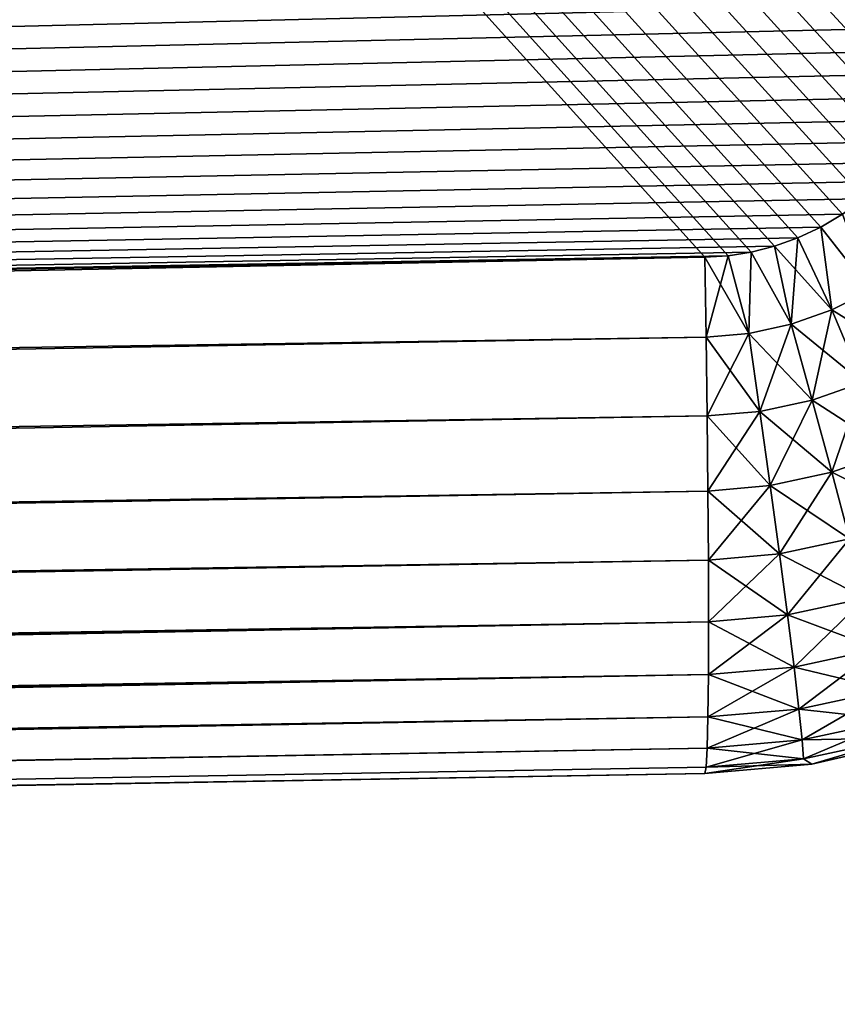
# Model space of a CAD drawing. Header units: metres. Extents: x -2 to 85, y -75 to 96.
# Tile 65 of 256: x 27.65 to 27.967, y -68.53 to -68.148. Entities that reach past the tile are written whole.
import ezdxf

# ---------------------------------------------------------------- set-up
doc = ezdxf.new("R2010")
doc.units = ezdxf.units.M
doc.layers.add('solid_20204500', color=7, linetype='CONTINUOUS')

msp = doc.modelspace()

# ---------------------------------------------------------------- linework, layer by layer
at = {"layer": 'solid_20204500'}
for points in [[(13.24651, -51.987816, -1.496133), (13.448255, -68.492645, -1.492612), (28.013849, -68.141876, -1.238369)], [(13.24651, -51.987816, 1.496133), (27.915609, -68.240112, 1.240083), (13.448255, -68.492645, 1.492612)], [(13.24651, -51.987816, 1.496133), (27.92461, -68.239601, 1.239926), (27.915609, -68.240112, 1.240083)], [(13.24651, -51.987816, 1.496133), (28.013849, -68.141876, 1.238369), (28.013338, -68.150871, 1.238378)], [(13.24651, -51.987816, 1.496133), (28.013338, -68.150871, 1.238378), (28.011923, -68.159851, 1.238402)], [(13.24651, -51.987816, 1.496133), (28.011923, -68.159851, 1.238402), (28.009607, -68.168831, 1.238443)], [(13.24651, -51.987816, 1.496133), (28.009607, -68.168831, 1.238443), (28.006388, -68.177917, 1.238499)], [(13.24651, -51.987816, 1.496133), (28.006388, -68.177917, 1.238499), (28.00227, -68.186813, 1.238571)], [(13.24651, -51.987816, 1.496133), (28.00227, -68.186813, 1.238571), (27.997225, -68.195251, 1.238659)], [(13.24651, -51.987816, 1.496133), (27.997225, -68.195251, 1.238659), (27.991249, -68.203362, 1.238763)], [(13.24651, -51.987816, 1.496133), (27.991249, -68.203362, 1.238763), (27.984545, -68.210808, 1.23888)], [(13.24651, -51.987816, 1.496133), (27.984545, -68.210808, 1.23888), (27.977098, -68.217506, 1.23901)], [(13.24651, -51.987816, 1.496133), (27.977098, -68.217506, 1.23901), (27.968992, -68.223488, 1.239152)], [(13.24651, -51.987816, 1.496133), (27.968992, -68.223488, 1.239152), (27.96055, -68.228531, 1.239299)], [(13.24651, -51.987816, 1.496133), (27.96055, -68.228531, 1.239299), (27.951662, -68.232651, 1.239454)], [(13.24651, -51.987816, 1.496133), (27.951662, -68.232651, 1.239454), (27.942574, -68.23587, 1.239613)], [(13.24651, -51.987816, 1.496133), (27.942574, -68.23587, 1.239613), (27.933594, -68.23819, 1.239769)], [(13.24651, -51.987816, 1.496133), (27.933594, -68.23819, 1.239769), (27.92461, -68.239601, 1.239926)], [(13.35, -69.995506, -2.995418), (21.683926, -54.040886, -2.886321), (30.017998, -53.841866, -2.777222)], [(13.35, -69.995506, -2.995418), (30.017998, -53.841866, -2.777222), (30.017998, -69.777306, -2.777222)], [(30.017998, -69.777306, 2.777222), (30.017998, -53.841866, 2.777222), (21.683926, -54.040886, 2.886321)], [(30.017998, -69.777306, 2.777222), (21.683926, -54.040886, 2.886321), (13.35, -54.239883, 2.995418)], [(13.35, -69.995506, 2.995418), (30.017998, -69.777306, 2.777222), (13.35, -54.239883, 2.995418)], [(28.013338, -68.150871, -1.238378), (28.013849, -68.141876, -1.238369), (13.448255, -68.492645, -1.492612)], [(28.013338, -68.150871, -1.238378), (13.448255, -68.492645, -1.492612), (28.011923, -68.159851, -1.238402)], [(28.011923, -68.159851, -1.238402), (13.448255, -68.492645, -1.492612), (28.009607, -68.168831, -1.238443)], [(28.009607, -68.168831, -1.238443), (13.448255, -68.492645, -1.492612), (28.00639, -68.177917, -1.238499)], [(28.00639, -68.177917, -1.238499), (13.448255, -68.492645, -1.492612), (28.002272, -68.186813, -1.238571)], [(28.002272, -68.186813, -1.238571), (13.448255, -68.492645, -1.492612), (27.997227, -68.195251, -1.238659)], [(27.997227, -68.195251, -1.238659), (13.448255, -68.492645, -1.492612), (27.991249, -68.203362, -1.238763)], [(27.991249, -68.203362, -1.238763), (13.448255, -68.492645, -1.492612), (27.984547, -68.210808, -1.23888)], [(27.984547, -68.210808, -1.23888), (13.448255, -68.492645, -1.492612), (27.9771, -68.217506, -1.23901)], [(27.9771, -68.217506, -1.23901), (13.448255, -68.492645, -1.492612), (27.968992, -68.223488, -1.239152)], [(27.968992, -68.223488, -1.239152), (13.448255, -68.492645, -1.492612), (27.960552, -68.228531, -1.239299)], [(27.979797, -68.253006, 1.236557), (27.96055, -68.228531, 1.239299), (27.968992, -68.223488, 1.239152)], [(27.968992, -68.223488, -1.239152), (27.960552, -68.228531, -1.239299), (27.979797, -68.253006, -1.236557)], [(27.960552, -68.228531, -1.239299), (13.448255, -68.492645, -1.492612), (27.951662, -68.232651, -1.239454)], [(27.960552, -68.228531, -1.239299), (27.951662, -68.232651, -1.239454), (27.964865, -68.260544, -1.236812)], [(27.964865, -68.260544, 1.236812), (27.951662, -68.232651, 1.239454), (27.96055, -68.228531, 1.239299)], [(27.979797, -68.253006, 1.236557), (27.964865, -68.260544, 1.236812), (27.96055, -68.228531, 1.239299)], [(27.960552, -68.228531, -1.239299), (27.964865, -68.260544, -1.236812), (27.979797, -68.253006, -1.236557)], [(27.951662, -68.232651, -1.239454), (13.448255, -68.492645, -1.492612), (27.942575, -68.23587, -1.239613)], [(27.94907, -68.266106, 1.237082), (27.942574, -68.23587, 1.239613), (27.951662, -68.232651, 1.239454)], [(27.951662, -68.232651, -1.239454), (27.942575, -68.23587, -1.239613), (27.964865, -68.260544, -1.236812)], [(27.964865, -68.260544, 1.236812), (27.94907, -68.266106, 1.237082), (27.951662, -68.232651, 1.239454)], [(27.942575, -68.23587, -1.239613), (13.448255, -68.492645, -1.492612), (27.933594, -68.23819, -1.239769)], [(27.942575, -68.23587, -1.239613), (27.933594, -68.23819, -1.239769), (27.94907, -68.266106, -1.237082)], [(27.94907, -68.266106, 1.237082), (27.933594, -68.23819, 1.239769), (27.942574, -68.23587, 1.239613)], [(27.942575, -68.23587, -1.239613), (27.94907, -68.266106, -1.237082), (27.964865, -68.260544, -1.236812)], [(27.933594, -68.23819, -1.239769), (13.448255, -68.492645, -1.492612), (27.92461, -68.239601, -1.239926)], [(27.92461, -68.239601, -1.239926), (13.448255, -68.492645, -1.492612), (27.915609, -68.240112, -1.240083)], [(13.448255, -68.492645, -1.492612), (13.448752, -68.52359, -1.490194), (27.915609, -68.240112, -1.240083)], [(13.448255, -68.492645, 1.492612), (27.915609, -68.240112, 1.240083), (27.916107, -68.271057, 1.237666)], [(13.448752, -68.52359, -1.490194), (27.916107, -68.271057, -1.237666), (27.915609, -68.240112, -1.240083)], [(27.92461, -68.239601, -1.239926), (27.915609, -68.240112, -1.240083), (27.932711, -68.269623, -1.237362)], [(27.92461, -68.239601, 1.239926), (27.916107, -68.271057, 1.237666), (27.915609, -68.240112, 1.240083)], [(27.932711, -68.269623, -1.237362), (27.915609, -68.240112, -1.240083), (27.916107, -68.271057, -1.237666)], [(27.932711, -68.269623, 1.237362), (27.916107, -68.271057, 1.237666), (27.92461, -68.239601, 1.239926)], [(27.933594, -68.23819, -1.239769), (27.92461, -68.239601, -1.239926), (27.932711, -68.269623, -1.237362)], [(27.932711, -68.269623, 1.237362), (27.92461, -68.239601, 1.239926), (27.933594, -68.23819, 1.239769)], [(27.933594, -68.23819, -1.239769), (27.932711, -68.269623, -1.237362), (27.94907, -68.266106, -1.237082)], [(27.94907, -68.266106, 1.237082), (27.932711, -68.269623, 1.237362), (27.933594, -68.23819, 1.239769)], [(27.979797, -68.253006, -1.236557), (27.964865, -68.260544, -1.236812), (27.995033, -68.279289, -1.229079)], [(27.976633, -68.288612, 1.229378), (27.964865, -68.260544, 1.236812), (27.979797, -68.253006, 1.236557)], [(27.964865, -68.260544, -1.236812), (27.94907, -68.266106, -1.237082), (27.976633, -68.288612, -1.229378)], [(27.957163, -68.295502, 1.229693), (27.94907, -68.266106, 1.237082), (27.964865, -68.260544, 1.236812)], [(27.976633, -68.288612, 1.229378), (27.957163, -68.295502, 1.229693), (27.964865, -68.260544, 1.236812)], [(27.964865, -68.260544, -1.236812), (27.976633, -68.288612, -1.229378), (27.995033, -68.279289, -1.229079)], [(27.94907, -68.266106, -1.237082), (27.932711, -68.269623, -1.237362), (27.957163, -68.295502, -1.229693)], [(27.936991, -68.299866, 1.23002), (27.932711, -68.269623, 1.237362), (27.94907, -68.266106, 1.237082)], [(27.957163, -68.295502, 1.229693), (27.936991, -68.299866, 1.23002), (27.94907, -68.266106, 1.237082)], [(27.94907, -68.266106, -1.237082), (27.957163, -68.295502, -1.229693), (27.976633, -68.288612, -1.229378)], [(13.448752, -68.52359, 1.490194), (13.448255, -68.492645, 1.492612), (27.916107, -68.271057, 1.237666)], [(13.448752, -68.52359, -1.490194), (27.916513, -68.301628, -1.230369), (27.916107, -68.271057, -1.237666)], [(13.448752, -68.52359, 1.490194), (27.916107, -68.271057, 1.237666), (27.916513, -68.301628, 1.230369)], [(27.932711, -68.269623, -1.237362), (27.916107, -68.271057, -1.237666), (27.936991, -68.299866, -1.23002)], [(27.932711, -68.269623, 1.237362), (27.916513, -68.301628, 1.230369), (27.916107, -68.271057, 1.237666)], [(27.936991, -68.299866, -1.23002), (27.916107, -68.271057, -1.237666), (27.916513, -68.301628, -1.230369)], [(27.936991, -68.299866, 1.23002), (27.916513, -68.301628, 1.230369), (27.932711, -68.269623, 1.237362)], [(27.932711, -68.269623, -1.237362), (27.936991, -68.299866, -1.23002), (27.957163, -68.295502, -1.229693)], [(27.976633, -68.288612, -1.229378), (27.957163, -68.295502, -1.229693), (27.987734, -68.315292, -1.21729)], [(27.964767, -68.323441, 1.217636), (27.957163, -68.295502, 1.229693), (27.976633, -68.288612, 1.229378)], [(27.987734, -68.315292, 1.21729), (27.964767, -68.323441, 1.217636), (27.976633, -68.288612, 1.229378)], [(27.957163, -68.295502, -1.229693), (27.936991, -68.299866, -1.23002), (27.964767, -68.323441, -1.217636)], [(27.940971, -68.328606, 1.217994), (27.936991, -68.299866, 1.23002), (27.957163, -68.295502, 1.229693)], [(27.964767, -68.323441, 1.217636), (27.940971, -68.328606, 1.217994), (27.957163, -68.295502, 1.229693)], [(27.957163, -68.295502, -1.229693), (27.964767, -68.323441, -1.217636), (27.987734, -68.315292, -1.21729)], [(13.448752, -68.52359, -1.490194), (13.449159, -68.554153, -1.482897), (27.916513, -68.301628, -1.230369)], [(13.449159, -68.554153, 1.482897), (13.448752, -68.52359, 1.490194), (27.916513, -68.301628, 1.230369)], [(13.449159, -68.554153, -1.482897), (27.916813, -68.330711, -1.218356), (27.916513, -68.301628, -1.230369)], [(13.449159, -68.554153, 1.482897), (27.916513, -68.301628, 1.230369), (27.916813, -68.330711, 1.218356)], [(27.936991, -68.299866, -1.23002), (27.916513, -68.301628, -1.230369), (27.940971, -68.328606, -1.217994)], [(27.936991, -68.299866, 1.23002), (27.916813, -68.330711, 1.218356), (27.916513, -68.301628, 1.230369)], [(27.940971, -68.328606, -1.217994), (27.916513, -68.301628, -1.230369), (27.916813, -68.330711, -1.218356)], [(27.940971, -68.328606, 1.217994), (27.916813, -68.330711, 1.218356), (27.936991, -68.299866, 1.23002)], [(27.936991, -68.299866, -1.23002), (27.940971, -68.328606, -1.217994), (27.964767, -68.323441, -1.217636)], [(27.987734, -68.315292, -1.21729), (27.964767, -68.323441, -1.217636), (27.997877, -68.339897, -1.200844)], [(27.971685, -68.34919, 1.201205), (27.964767, -68.323441, 1.217636), (27.987734, -68.315292, 1.21729)], [(27.964767, -68.323441, -1.217636), (27.940971, -68.328606, -1.217994), (27.971685, -68.34919, -1.201205)], [(27.944548, -68.355095, 1.201578), (27.940971, -68.328606, 1.217994), (27.964767, -68.323441, 1.217636)], [(27.971685, -68.34919, 1.201205), (27.944548, -68.355095, 1.201578), (27.964767, -68.323441, 1.217636)], [(27.964767, -68.323441, -1.217636), (27.971685, -68.34919, -1.201205), (27.997877, -68.339897, -1.200844)], [(27.940971, -68.328606, -1.217994), (27.916813, -68.330711, -1.218356), (27.944548, -68.355095, -1.201578)], [(27.940971, -68.328606, 1.217994), (27.916994, -68.357506, 1.201963), (27.916813, -68.330711, 1.218356)], [(27.944548, -68.355095, 1.201578), (27.916994, -68.357506, 1.201963), (27.940971, -68.328606, 1.217994)], [(27.940971, -68.328606, -1.217994), (27.944548, -68.355095, -1.201578), (27.971685, -68.34919, -1.201205)], [(13.449159, -68.554153, -1.482897), (13.449457, -68.583244, -1.470884), (27.916813, -68.330711, -1.218356)], [(13.449457, -68.583244, 1.470884), (13.449159, -68.554153, 1.482897), (27.916813, -68.330711, 1.218356)], [(13.449457, -68.583244, -1.470884), (27.916994, -68.357506, -1.201963), (27.916813, -68.330711, -1.218356)], [(13.449457, -68.583244, 1.470884), (27.916813, -68.330711, 1.218356), (27.916994, -68.357506, 1.201963)], [(27.944548, -68.355095, -1.201578), (27.916813, -68.330711, -1.218356), (27.916994, -68.357506, -1.201963)], [(27.971685, -68.34919, -1.201205), (27.944548, -68.355095, -1.201578), (27.97776, -68.372169, -1.180837)], [(27.947638, -68.378723, 1.181211), (27.944548, -68.355095, 1.201578), (27.971685, -68.34919, 1.201205)], [(27.97776, -68.372169, 1.180837), (27.947638, -68.378723, 1.181211), (27.971685, -68.34919, 1.201205)], [(27.944548, -68.355095, -1.201578), (27.916994, -68.357506, -1.201963), (27.947638, -68.378723, -1.181211)], [(27.944548, -68.355095, 1.201578), (27.917055, -68.381393, 1.181591), (27.916994, -68.357506, 1.201963)], [(27.947638, -68.378723, 1.181211), (27.917055, -68.381393, 1.181591), (27.944548, -68.355095, 1.201578)], [(27.944548, -68.355095, -1.201578), (27.947638, -68.378723, -1.181211), (27.97776, -68.372169, -1.180837)], [(13.449457, -68.583244, -1.470884), (13.449638, -68.610039, -1.454491), (27.916994, -68.357506, -1.201963)], [(13.449638, -68.610039, 1.454491), (13.449457, -68.583244, 1.470884), (27.916994, -68.357506, 1.201963)], [(13.449638, -68.610039, -1.454491), (27.917055, -68.381393, -1.181591), (27.916994, -68.357506, -1.201963)], [(13.449638, -68.610039, 1.454491), (27.916994, -68.357506, 1.201963), (27.917055, -68.381393, 1.181591)], [(27.947638, -68.378723, -1.181211), (27.916994, -68.357506, -1.201963), (27.917055, -68.381393, -1.181591)], [(27.97776, -68.372169, -1.180837), (27.947638, -68.378723, -1.181211), (27.982841, -68.391815, -1.157002)], [(27.950167, -68.398911, 1.157363), (27.947638, -68.378723, 1.181211), (27.97776, -68.372169, 1.180837)], [(27.982841, -68.391815, 1.157002), (27.950167, -68.398911, 1.157363), (27.97776, -68.372169, 1.180837)], [(13.449638, -68.610039, -1.454491), (13.449699, -68.633919, -1.434119), (27.917055, -68.381393, -1.181591)], [(13.449699, -68.633919, 1.434119), (13.449638, -68.610039, 1.454491), (27.917055, -68.381393, 1.181591)], [(13.449639, -68.654327, -1.410262), (27.916994, -68.401802, -1.157733), (27.917055, -68.381393, -1.181591)], [(13.449699, -68.633919, -1.434119), (13.449639, -68.654327, -1.410262), (27.917055, -68.381393, -1.181591)], [(13.449699, -68.633919, 1.434119), (27.917055, -68.381393, 1.181591), (27.916994, -68.401802, 1.157733)], [(27.947638, -68.378723, 1.181211), (27.916994, -68.401802, 1.157733), (27.917055, -68.381393, 1.181591)], [(27.950167, -68.398911, 1.157363), (27.916994, -68.401802, 1.157733), (27.947638, -68.378723, 1.181211)], [(27.950167, -68.398911, -1.157363), (27.917055, -68.381393, -1.181591), (27.916994, -68.401802, -1.157733)], [(27.947638, -68.378723, -1.181211), (27.917055, -68.381393, -1.181591), (27.950167, -68.398911, -1.157363)], [(27.947638, -68.378723, -1.181211), (27.950167, -68.398911, -1.157363), (27.982841, -68.391815, -1.157002)], [(27.982841, -68.391815, -1.157002), (27.950167, -68.398911, -1.157363), (27.986813, -68.407677, -1.130281)], [(27.952078, -68.415192, 1.130617), (27.950167, -68.398911, 1.157363), (27.982841, -68.391815, 1.157002)], [(27.986813, -68.407677, 1.130281), (27.952078, -68.415192, 1.130617), (27.982841, -68.391815, 1.157002)], [(27.950167, -68.398911, 1.157363), (27.916815, -68.418228, 1.130959), (27.916994, -68.401802, 1.157733)], [(27.952078, -68.415192, 1.130617), (27.916815, -68.418228, 1.130959), (27.950167, -68.398911, 1.157363)], [(27.950167, -68.398911, -1.157363), (27.916994, -68.401802, -1.157733), (27.952078, -68.415192, -1.130617)], [(27.950167, -68.398911, -1.157363), (27.952078, -68.415192, -1.130617), (27.986813, -68.407677, -1.130281)], [(13.449459, -68.670761, -1.383488), (27.916815, -68.418228, -1.130959), (27.916994, -68.401802, -1.157733)], [(13.449639, -68.654327, -1.410262), (13.449459, -68.670761, -1.383488), (27.916994, -68.401802, -1.157733)], [(13.449639, -68.654327, 1.410262), (27.916994, -68.401802, 1.157733), (27.916815, -68.418228, 1.130959)], [(13.449639, -68.654327, 1.410262), (13.449699, -68.633919, 1.434119), (27.916994, -68.401802, 1.157733)], [(27.952078, -68.415192, -1.130617), (27.916994, -68.401802, -1.157733), (27.916815, -68.418228, -1.130959)], [(27.986813, -68.407677, -1.130281), (27.952078, -68.415192, -1.130617), (27.989569, -68.419327, -1.101288)], [(27.953316, -68.427132, 1.10159), (27.952078, -68.415192, 1.130617), (27.986813, -68.407677, 1.130281)], [(27.989569, -68.419327, 1.101288), (27.953316, -68.427132, 1.10159), (27.986813, -68.407677, 1.130281)], [(27.952078, -68.415192, 1.130617), (27.916517, -68.430283, 1.101889), (27.916815, -68.418228, 1.130959)], [(27.953316, -68.427132, 1.10159), (27.916517, -68.430283, 1.101889), (27.952078, -68.415192, 1.130617)], [(27.952078, -68.415192, -1.130617), (27.916815, -68.418228, -1.130959), (27.953316, -68.427132, -1.10159)], [(27.952078, -68.415192, -1.130617), (27.953316, -68.427132, -1.10159), (27.989569, -68.419327, -1.101288)], [(13.449162, -68.682808, -1.354419), (27.916517, -68.430283, -1.101889), (27.916815, -68.418228, -1.130959)], [(13.449459, -68.670761, -1.383488), (13.449162, -68.682808, -1.354419), (27.916815, -68.418228, -1.130959)], [(13.449162, -68.682808, 1.354419), (27.916815, -68.418228, 1.130959), (27.916517, -68.430283, 1.101889)], [(13.449162, -68.682808, 1.354419), (13.449459, -68.670761, 1.383488), (27.916815, -68.418228, 1.130959)], [(13.449459, -68.670761, 1.383488), (13.449639, -68.654327, 1.410262), (27.916815, -68.418228, 1.130959)], [(27.953316, -68.427132, -1.10159), (27.916815, -68.418228, -1.130959), (27.916517, -68.430283, -1.101889)], [(27.989569, -68.419327, -1.101288), (27.953316, -68.427132, -1.10159), (27.991041, -68.426476, -1.070776)], [(27.989569, -68.419327, 1.101288), (27.953854, -68.434433, 1.071038), (27.953316, -68.427132, 1.10159)], [(27.989569, -68.419327, 1.101288), (27.991041, -68.426476, 1.070776), (27.953854, -68.434433, 1.071038)], [(27.953316, -68.427132, 1.10159), (27.916111, -68.437622, 1.071327), (27.916517, -68.430283, 1.101889)], [(27.953316, -68.427132, 1.10159), (27.953854, -68.434433, 1.071038), (27.916111, -68.437622, 1.071327)], [(27.953316, -68.427132, -1.10159), (27.916517, -68.430283, -1.101889), (27.953854, -68.434433, -1.071038)], [(27.953316, -68.427132, -1.10159), (27.953854, -68.434433, -1.071038), (27.991041, -68.426476, -1.070776)], [(27.991041, -68.426476, -1.070776), (27.953854, -68.434433, -1.071038), (27.957115, -68.436462, -1.039868)], [(27.953854, -68.434433, 1.071038), (27.991041, -68.426476, 1.070776), (27.957115, -68.436462, 1.039868)], [(27.991041, -68.426476, -1.070776), (27.957115, -68.436462, -1.039868), (27.997845, -68.427094, -1.039639)], [(27.991041, -68.426476, 1.070776), (27.997845, -68.427094, 1.039639), (27.957115, -68.436462, 1.039868)], [(27.997845, -68.427094, 1.039639), (27.997845, -68.427094, -1.039639), (27.957115, -68.436462, -1.039868)], [(27.997845, -68.427094, 1.039639), (27.957115, -68.436462, -1.039868), (27.957115, -68.436462, 1.039868)], [(13.448756, -68.690147, -1.323858), (27.916111, -68.437622, -1.071327), (27.916517, -68.430283, -1.101889)], [(13.449162, -68.682808, -1.354419), (13.448756, -68.690147, -1.323858), (27.916517, -68.430283, -1.101889)], [(13.448756, -68.690147, 1.323858), (27.916517, -68.430283, 1.101889), (27.916111, -68.437622, 1.071327)], [(13.448756, -68.690147, 1.323858), (13.449162, -68.682808, 1.354419), (27.916517, -68.430283, 1.101889)], [(27.953854, -68.434433, -1.071038), (27.916517, -68.430283, -1.101889), (27.916111, -68.437622, -1.071327)], [(27.953854, -68.434433, 1.071038), (27.915609, -68.440086, 1.040114), (27.916111, -68.437622, 1.071327)], [(27.953854, -68.434433, 1.071038), (27.957115, -68.436462, 1.039868), (27.915609, -68.440086, 1.040114)], [(27.953854, -68.434433, -1.071038), (27.916111, -68.437622, -1.071327), (27.957115, -68.436462, -1.039868)], [(13.448255, -68.692612, -1.292642), (27.915609, -68.440086, -1.040114), (27.916111, -68.437622, -1.071327)], [(13.448756, -68.690147, -1.323858), (13.448255, -68.692612, -1.292642), (27.916111, -68.437622, -1.071327)], [(13.448756, -68.690147, 1.323858), (27.916111, -68.437622, 1.071327), (27.915609, -68.440086, 1.040114)], [(27.957115, -68.436462, -1.039868), (27.916111, -68.437622, -1.071327), (27.915609, -68.440086, -1.040114)], [(27.957115, -68.436462, 1.039868), (27.957115, -68.436462, -1.039868), (27.915609, -68.440086, -1.040114)], [(27.957115, -68.436462, 1.039868), (27.915609, -68.440086, -1.040114), (27.915609, -68.440086, 1.040114)], [(27.915609, -68.440086, 1.040114), (27.915609, -68.440086, -1.040114), (13.448255, -68.692612, -1.292642)], [(27.915609, -68.440086, 1.040114), (13.448255, -68.692612, -1.292642), (13.448255, -68.692612, 1.292642)], [(13.448756, -68.690147, 1.323858), (27.915609, -68.440086, 1.040114), (13.448255, -68.692612, 1.292642)]]:
    msp.add_3dface(points, dxfattribs=at)

doc.saveas('drawing.dxf')
